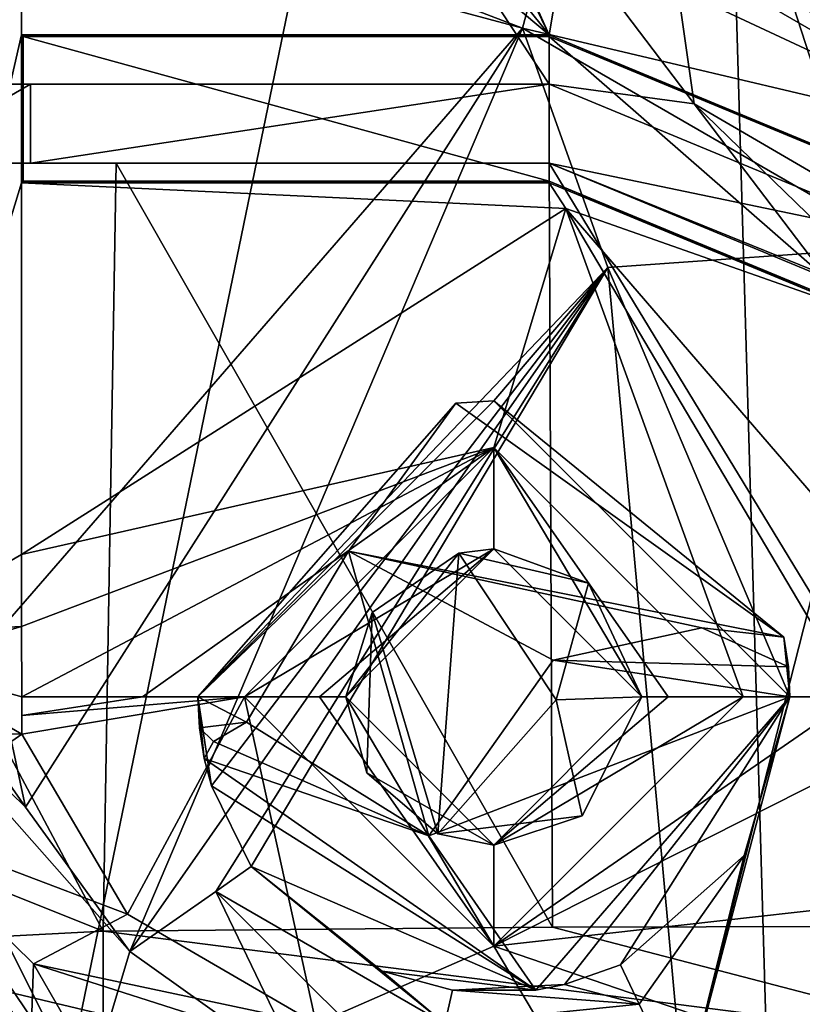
# Model space of a CAD drawing. Extents: x -250 to 250, y -968 to 894.
# Tile 196 of 256: x 116 to 124, y -960 to -950. Entities that reach past the tile are written whole.
import ezdxf

# ---------------------------------------------------------------- set-up
doc = ezdxf.new("R2010")
doc.units = 0
doc.header["$LTSCALE"] = 3.583593
for name, color, linetype in [('4474', 7, 'CONTINUOUS'), ('4476', 7, 'CONTINUOUS'), ('4477', 7, 'CONTINUOUS'), ('4503', 7, 'CONTINUOUS'), ('4518', 7, 'CONTINUOUS'), ('4568', 7, 'CONTINUOUS'), ('4581', 7, 'CONTINUOUS'), ('4586', 7, 'CONTINUOUS'), ('4597', 7, 'CONTINUOUS'), ('4615', 7, 'CONTINUOUS'), ('4624', 7, 'CONTINUOUS'), ('4625', 7, 'CONTINUOUS'), ('4630', 7, 'CONTINUOUS'), ('4641', 7, 'CONTINUOUS'), ('4663', 7, 'CONTINUOUS'), ('4691', 7, 'CONTINUOUS'), ('4694', 7, 'CONTINUOUS'), ('4720', 7, 'CONTINUOUS'), ('4747', 7, 'CONTINUOUS'), ('4760', 7, 'CONTINUOUS'), ('4774', 7, 'CONTINUOUS'), ('4776', 7, 'CONTINUOUS'), ('4779', 7, 'CONTINUOUS'), ('4783', 7, 'CONTINUOUS'), ('4791', 7, 'CONTINUOUS'), ('4828', 7, 'CONTINUOUS'), ('4835', 7, 'CONTINUOUS'), ('4836', 7, 'CONTINUOUS'), ('4837', 7, 'CONTINUOUS'), ('4838', 7, 'CONTINUOUS'), ('4841', 7, 'CONTINUOUS'), ('4862', 7, 'CONTINUOUS'), ('4869', 7, 'CONTINUOUS'), ('4895', 7, 'CONTINUOUS'), ('4898', 7, 'CONTINUOUS'), ('4907', 7, 'CONTINUOUS'), ('4929', 7, 'CONTINUOUS'), ('4931', 7, 'CONTINUOUS'), ('4941', 7, 'CONTINUOUS'), ('4952', 7, 'CONTINUOUS'), ('4959', 7, 'CONTINUOUS'), ('4962', 7, 'CONTINUOUS'), ('4990', 7, 'CONTINUOUS'), ('4998', 7, 'CONTINUOUS'), ('5010', 7, 'CONTINUOUS'), ('5012', 7, 'CONTINUOUS'), ('5055', 7, 'CONTINUOUS'), ('5063', 7, 'CONTINUOUS'), ('5074', 7, 'CONTINUOUS'), ('5101', 7, 'CONTINUOUS'), ('5121', 7, 'CONTINUOUS'), ('5136', 7, 'CONTINUOUS'), ('5138', 7, 'CONTINUOUS')]:
    doc.layers.add(name, color=color, linetype=linetype)

msp = doc.modelspace()

# ---------------------------------------------------------------- linework, layer by layer
at = {"layer": '4474', "color": 7, "linetype": 'CONTINUOUS'}
for points in [[(121.6597, -949.3202, 4.379), (121.778, -948.8787, 3.3523), (126.2836, -951.48, 3.3523), (121.6597, -949.3202, 4.379)], [(121.39, -950.3267, 4.8), (121.6597, -949.3202, 4.379), (126.2836, -951.48, 3.3523), (121.39, -950.3267, 4.8)], [(125.2239, -952.5403, 4.8), (121.39, -950.3267, 4.8), (126.2836, -951.48, 3.3523), (125.2239, -952.5403, 4.8)]]:
    msp.add_3dface(points, dxfattribs=at)
at = {"layer": '4476', "color": 7, "linetype": 'CONTINUOUS'}
for points in [[(118.1, -957.1, 3.3), (121.1, -954.1, 3.3), (118.1, -957.1, -2.7936), (118.1, -957.1, 3.3)], [(118.1, -957.1, -2.7936), (121.1, -954.1, 3.3), (120.7156, -954.1247, -3.8907), (118.1, -957.1, -2.7936)], [(120.7156, -954.1247, -3.8907), (121.1, -954.1, 3.3), (124.0384, -956.4952, -5.2405), (120.7156, -954.1247, -3.8907)], [(121.1, -954.1, 3.3), (124.1, -957.1, 3.3), (124.0384, -956.4952, -5.2405), (121.1, -954.1, 3.3)], [(124.0384, -956.4952, -5.2405), (124.1, -957.1, 3.3), (124.0846, -956.7964, -5.2656), (124.0384, -956.4952, -5.2405)], [(124.1, -957.1, 3.3), (124.1, -957.1, -5.2802), (124.0846, -956.7964, -5.2656), (124.1, -957.1, 3.3)]]:
    msp.add_3dface(points, dxfattribs=at)
at = {"layer": '4477', "color": 7, "linetype": 'CONTINUOUS'}
for points in [[(118.1164, -957.4135, -2.8098), (118.1, -957.1, 3.3), (118.1, -957.1, -2.7936), (118.1164, -957.4135, -2.8098)], [(118.1657, -957.7243, -2.842), (118.1, -957.1, 3.3), (118.1164, -957.4135, -2.8098), (118.1657, -957.7243, -2.842)], [(118.2384, -958.0008, 3.3), (118.1, -957.1, 3.3), (118.1657, -957.7243, -2.842), (118.2384, -958.0008, 3.3)], [(124.1, -957.1, -5.2802), (121.8154, -960.0135, 3.3214), (121.5243, -960.0698, -4.3915), (124.1, -957.1, -5.2802)], [(122.3837, -959.8115, 3.3), (121.8154, -960.0135, 3.3214), (124.1, -957.1, -5.2802), (122.3837, -959.8115, 3.3)], [(123.6349, -958.7045, 3.3), (122.3837, -959.8115, 3.3), (124.1, -957.1, -5.2802), (123.6349, -958.7045, 3.3)], [(124.1, -957.1, 3.3), (123.6349, -958.7045, 3.3), (124.1, -957.1, -5.2802), (124.1, -957.1, 3.3)], [(121.5243, -960.0698, -4.3915), (118.2384, -958.0008, 3.3), (118.1657, -957.7243, -2.842), (121.5243, -960.0698, -4.3915)], [(118.6409, -958.8184, 3.3), (118.2384, -958.0008, 3.3), (121.5243, -960.0698, -4.3915), (118.6409, -958.8184, 3.3)], [(119.9687, -959.8785, 3.3355), (118.6409, -958.8184, 3.3), (121.5243, -960.0698, -4.3915), (119.9687, -959.8785, 3.3355)], [(120.68, -960.0705, 3.3538), (119.9687, -959.8785, 3.3355), (121.5243, -960.0698, -4.3915), (120.68, -960.0705, 3.3538)], [(121.8154, -960.0135, 3.3214), (120.68, -960.0705, 3.3538), (121.5243, -960.0698, -4.3915), (121.8154, -960.0135, 3.3214)]]:
    msp.add_3dface(points, dxfattribs=at)
at = {"layer": '4503', "color": 7, "linetype": 'CONTINUOUS'}
for points in [[(120.7457, -955.6425, -4.1896), (119.8681, -956.2441, -3.5124), (120.5308, -958.4878, -4.1837), (120.7457, -955.6425, -4.1896)], [(120.7457, -955.6425, -4.1896), (120.5308, -958.4878, -4.1837), (121.7306, -957.1307, -5.0066), (120.7457, -955.6425, -4.1896)], [(119.8681, -956.2441, -3.5124), (119.6, -957.1, -3.33), (119.8127, -957.87, -3.5564), (119.8681, -956.2441, -3.5124)], [(119.8681, -956.2441, -3.5124), (119.8127, -957.87, -3.5564), (120.5308, -958.4878, -4.1837), (119.8681, -956.2441, -3.5124)]]:
    msp.add_3dface(points, dxfattribs=at)
at = {"layer": '4518', "color": 7, "linetype": 'CONTINUOUS'}
for points in [[(116.1578, -927.5161, 7.1333), (114.9262, -956.4589, 9.7746), (116.5114, -936.7744, 6.3749), (116.1578, -927.5161, 7.1333)], [(114.9262, -956.4589, 9.7746), (116.3132, -945.9138, 6.8), (116.5114, -936.7744, 6.3749), (114.9262, -956.4589, 9.7746)], [(116.3132, -945.9138, 6.8), (114.9262, -956.4589, 9.7746), (116.3132, -950.3942, 6.8), (116.3132, -945.9138, 6.8)], [(116.3132, -950.3942, 6.8), (114.9262, -956.4589, 9.7746), (116.3132, -951.8942, 6.8), (116.3132, -950.3942, 6.8)], [(116.3132, -951.8942, 6.8), (114.9262, -956.4589, 9.7746), (116.3132, -955.6555, 6.8), (116.3132, -951.8942, 6.8)], [(116.3132, -955.6555, 6.8), (114.9262, -956.4589, 9.7746), (116.315, -956.3858, 6.7963), (116.3132, -955.6555, 6.8)], [(114.9262, -956.4589, 9.7746), (115.0575, -956.7512, 9.4929), (116.315, -956.3858, 6.7963), (114.9262, -956.4589, 9.7746)], [(116.315, -956.3858, 6.7963), (115.0575, -956.7512, 9.4929), (116.3163, -957.1, 6.7933), (116.315, -956.3858, 6.7963)], [(115.0575, -956.7512, 9.4929), (116.3159, -957.4755, 6.7942), (116.3163, -957.1, 6.7933), (115.0575, -956.7512, 9.4929)], [(116.3163, -957.1, 6.7933), (116.3159, -957.4755, 6.7942), (116.3162, -957.2886, 6.7936), (116.3163, -957.1, 6.7933)]]:
    msp.add_3dface(points, dxfattribs=at)
at = {"layer": '4568', "color": 7, "linetype": 'CONTINUOUS'}
for points in [[(118.1, -957.1, -2.7936), (120.7156, -954.1247, -3.8907), (119.6262, -955.6219, -4.7708), (118.1, -957.1, -2.7936)], [(120.7156, -954.1247, -3.8907), (124.0384, -956.4952, -5.2405), (119.6262, -955.6219, -4.7708), (120.7156, -954.1247, -3.8907)], [(118.5927, -957.3542, -3.9214), (118.1, -957.1, -2.7936), (119.6262, -955.6219, -4.7708), (118.5927, -957.3542, -3.9214)], [(119.6262, -955.6219, -4.7708), (124.0384, -956.4952, -5.2405), (123.2078, -956.4004, -6.5384), (119.6262, -955.6219, -4.7708)], [(121.7022, -956.7257, -6.4626), (119.6262, -955.6219, -4.7708), (123.2078, -956.4004, -6.5384), (121.7022, -956.7257, -6.4626)], [(118.1164, -957.4135, -2.8098), (118.1, -957.1, -2.7936), (118.5927, -957.3542, -3.9214), (118.1164, -957.4135, -2.8098)], [(118.261, -957.5512, -3.4327), (118.1164, -957.4135, -2.8098), (118.5927, -957.3542, -3.9214), (118.261, -957.5512, -3.4327)], [(118.1657, -957.7243, -2.842), (118.1164, -957.4135, -2.8098), (118.261, -957.5512, -3.4327), (118.1657, -957.7243, -2.842)]]:
    msp.add_3dface(points, dxfattribs=at)
at = {"layer": '4581', "color": 7, "linetype": 'CONTINUOUS'}
for points in [[(116.3132, -950.3942, 6.8), (116.3132, -951.8942, 6.8), (116.3307, -950.4116, 5.8), (116.3132, -950.3942, 6.8)], [(116.3307, -950.4116, 5.8), (116.3132, -951.8942, 6.8), (116.3307, -951.8767, 5.8), (116.3307, -950.4116, 5.8)]]:
    msp.add_3dface(points, dxfattribs=at)
at = {"layer": '4586', "color": 7, "linetype": 'CONTINUOUS'}
for points in [[(117.4114, -959.6776, 4.8), (122.2541, -952.7505, 4.8), (118.2818, -959.0694, 4.3594), (117.4114, -959.6776, 4.8)], [(118.2384, -958.0008, 3.3), (122.2541, -952.7505, 4.8), (118.1, -957.1, 3.3), (118.2384, -958.0008, 3.3)], [(118.1, -957.1, 3.3), (122.2541, -952.7505, 4.8), (121.1, -954.1, 3.3), (118.1, -957.1, 3.3)], [(118.6409, -958.8184, 3.3), (122.2541, -952.7505, 4.8), (118.2384, -958.0008, 3.3), (118.6409, -958.8184, 3.3)], [(122.2541, -952.7505, 4.8), (118.6409, -958.8184, 3.3), (118.2818, -959.0694, 4.3594), (122.2541, -952.7505, 4.8)], [(121.1, -954.1, 3.3), (122.2541, -952.7505, 4.8), (124.1, -957.1, 3.3), (121.1, -954.1, 3.3)], [(122.2541, -952.7505, 4.8), (123.0256, -961.1672, 4.8), (124.1, -957.1, 3.3), (122.2541, -952.7505, 4.8)], [(124.1, -957.1, 3.3), (123.0256, -961.1672, 4.8), (123.6349, -958.7045, 3.3), (124.1, -957.1, 3.3)], [(122.5723, -960.2097, 4.3619), (122.3837, -959.8115, 3.3), (123.6349, -958.7045, 3.3), (122.5723, -960.2097, 4.3619)], [(123.0256, -961.1672, 4.8), (122.5723, -960.2097, 4.3619), (123.6349, -958.7045, 3.3), (123.0256, -961.1672, 4.8)]]:
    msp.add_3dface(points, dxfattribs=at)
at = {"layer": '4597', "color": 7, "linetype": 'CONTINUOUS'}
for points in [[(116.3132, -945.9138, 6.8), (116.3132, -950.3942, 6.8), (121.6602, -950.3942, 6.8), (116.3132, -945.9138, 6.8)], [(119.1, -947.2, 6.8), (116.3132, -945.9138, 6.8), (121.6602, -950.3942, 6.8), (119.1, -947.2, 6.8)], [(122.1532, -947.4786, 6.8), (120.1, -946.9285, 6.8), (121.6602, -950.3942, 6.8), (122.1532, -947.4786, 6.8)], [(120.1, -946.9285, 6.8), (120.1, -947.2, 6.8), (121.6602, -950.3942, 6.8), (120.1, -946.9285, 6.8)], [(120.1, -947.2, 6.8), (119.1, -947.2, 6.8), (121.6602, -950.3942, 6.8), (120.1, -947.2, 6.8)], [(125.9033, -952.1521, 6.8), (122.1532, -947.4786, 6.8), (121.6602, -950.3942, 6.8), (125.9033, -952.1521, 6.8)], [(127.3078, -950.4544, 6.8), (122.1532, -947.4786, 6.8), (125.9033, -952.1521, 6.8), (127.3078, -950.4544, 6.8)]]:
    msp.add_3dface(points, dxfattribs=at)
at = {"layer": '4615', "color": 7, "linetype": 'CONTINUOUS'}
for points in [[(118.5927, -957.3542, -3.9214), (119.6262, -955.6219, -4.7708), (120.4414, -958.5068, -5.6132), (118.5927, -957.3542, -3.9214)], [(119.6262, -955.6219, -4.7708), (121.7022, -956.7257, -6.4626), (120.4414, -958.5068, -5.6132), (119.6262, -955.6219, -4.7708)]]:
    msp.add_3dface(points, dxfattribs=at)
at = {"layer": '4624', "color": 7, "linetype": 'CONTINUOUS'}
for points in [[(121.1, -955.6, 3.3), (119.6, -957.1, 3.3), (120.7457, -955.6425, -4.1896), (121.1, -955.6, 3.3)], [(122.0601, -955.9476, -4.998), (121.1, -955.6, 3.3), (120.7457, -955.6425, -4.1896), (122.0601, -955.9476, -4.998)], [(122.6, -957.1, 3.3), (121.1, -955.6, 3.3), (122.6, -957.1, -5.2817), (122.6, -957.1, 3.3)], [(122.6, -957.1, -5.2817), (121.1, -955.6, 3.3), (122.0601, -955.9476, -4.998), (122.6, -957.1, -5.2817)], [(120.7457, -955.6425, -4.1896), (119.6, -957.1, 3.3), (119.8681, -956.2441, -3.5124), (120.7457, -955.6425, -4.1896)], [(119.8681, -956.2441, -3.5124), (119.6, -957.1, 3.3), (119.6, -957.1, -3.33), (119.8681, -956.2441, -3.5124)]]:
    msp.add_3dface(points, dxfattribs=at)
at = {"layer": '4625', "color": 7, "linetype": 'CONTINUOUS'}
for points in [[(119.6, -957.1, 3.3), (121.1, -958.6, 3.3), (119.8127, -957.87, -3.5564), (119.6, -957.1, 3.3)], [(119.6, -957.1, -3.33), (119.6, -957.1, 3.3), (119.8127, -957.87, -3.5564), (119.6, -957.1, -3.33)], [(121.1, -958.6, 3.3), (122.6, -957.1, 3.3), (121.994, -958.3045, -5.0576), (121.1, -958.6, 3.3)], [(122.6, -957.1, 3.3), (122.6, -957.1, -5.2817), (121.994, -958.3045, -5.0576), (122.6, -957.1, 3.3)], [(119.8127, -957.87, -3.5564), (121.1, -958.6, 3.3), (120.5308, -958.4878, -4.1837), (119.8127, -957.87, -3.5564)], [(120.5308, -958.4878, -4.1837), (121.1, -958.6, 3.3), (121.994, -958.3045, -5.0576), (120.5308, -958.4878, -4.1837)]]:
    msp.add_3dface(points, dxfattribs=at)
at = {"layer": '4630', "color": 7, "linetype": 'CONTINUOUS'}
for points in [[(124.0846, -956.7964, -5.2656), (121.7022, -956.7257, -6.4626), (123.2078, -956.4004, -6.5384), (124.0846, -956.7964, -5.2656)], [(124.0384, -956.4952, -5.2405), (124.0846, -956.7964, -5.2656), (123.2078, -956.4004, -6.5384), (124.0384, -956.4952, -5.2405)], [(121.7022, -956.7257, -6.4626), (124.1, -957.1, -5.2802), (120.4414, -958.5068, -5.6132), (121.7022, -956.7257, -6.4626)], [(124.0846, -956.7964, -5.2656), (124.1, -957.1, -5.2802), (121.7022, -956.7257, -6.4626), (124.0846, -956.7964, -5.2656)], [(124.1, -957.1, -5.2802), (121.5243, -960.0698, -4.3915), (120.4414, -958.5068, -5.6132), (124.1, -957.1, -5.2802)], [(118.261, -957.5512, -3.4327), (118.5927, -957.3542, -3.9214), (120.4414, -958.5068, -5.6132), (118.261, -957.5512, -3.4327)], [(118.1657, -957.7243, -2.842), (118.261, -957.5512, -3.4327), (120.4414, -958.5068, -5.6132), (118.1657, -957.7243, -2.842)], [(121.5243, -960.0698, -4.3915), (118.1657, -957.7243, -2.842), (120.4414, -958.5068, -5.6132), (121.5243, -960.0698, -4.3915)]]:
    msp.add_3dface(points, dxfattribs=at)
at = {"layer": '4641', "color": 7, "linetype": 'CONTINUOUS'}
for points in [[(121.6602, -950.4116, 5.8), (116.3132, -950.3942, 6.8), (116.3307, -950.4116, 5.8), (121.6602, -950.4116, 5.8)], [(121.6602, -950.3942, 6.8), (116.3132, -950.3942, 6.8), (121.6602, -950.4116, 5.8), (121.6602, -950.3942, 6.8)]]:
    msp.add_3dface(points, dxfattribs=at)
at = {"layer": '4663', "color": 7, "linetype": 'CONTINUOUS'}
for points in [[(116.3132, -951.8942, 6.8), (121.8302, -952.1536, 6.8), (121.6602, -951.8942, 6.8), (116.3132, -951.8942, 6.8)], [(116.3132, -951.8942, 6.8), (116.3132, -955.6555, 6.8), (121.8302, -952.1536, 6.8), (116.3132, -951.8942, 6.8)], [(121.6602, -951.8942, 6.8), (121.8302, -952.1536, 6.8), (124.842, -953.2121, 6.8), (121.6602, -951.8942, 6.8)], [(121.8302, -952.1536, 6.8), (126.1, -957.1, 6.8), (124.842, -953.2121, 6.8), (121.8302, -952.1536, 6.8)]]:
    msp.add_3dface(points, dxfattribs=at)
at = {"layer": '4691', "color": 7, "linetype": 'CONTINUOUS'}
for points in [[(116.3307, -950.4116, 5.8), (116.3307, -951.8767, 5.8), (121.6602, -951.8767, 5.8), (116.3307, -950.4116, 5.8)], [(121.6602, -950.4116, 5.8), (116.3307, -950.4116, 5.8), (121.6602, -951.8767, 5.8), (121.6602, -950.4116, 5.8)], [(121.6602, -950.4116, 5.8), (121.6602, -951.8767, 5.8), (124.8546, -953.2, 5.8), (121.6602, -950.4116, 5.8)], [(125.89, -952.1634, 5.8), (121.6602, -950.4116, 5.8), (124.8546, -953.2, 5.8), (125.89, -952.1634, 5.8)]]:
    msp.add_3dface(points, dxfattribs=at)
at = {"layer": '4694', "color": 7, "linetype": 'CONTINUOUS'}
for points in [[(121.6602, -951.8767, 5.8), (124.842, -953.2121, 6.8), (124.8546, -953.2, 5.8), (121.6602, -951.8767, 5.8)], [(121.6602, -951.8942, 6.8), (124.842, -953.2121, 6.8), (121.6602, -951.8767, 5.8), (121.6602, -951.8942, 6.8)]]:
    msp.add_3dface(points, dxfattribs=at)
at = {"layer": '4720', "color": 7, "linetype": 'CONTINUOUS'}
for points in [[(122.0601, -955.9476, -4.998), (120.7457, -955.6425, -4.1896), (121.7306, -957.1307, -5.0066), (122.0601, -955.9476, -4.998)], [(122.6, -957.1, -5.2817), (122.0601, -955.9476, -4.998), (121.7306, -957.1307, -5.0066), (122.6, -957.1, -5.2817)], [(121.994, -958.3045, -5.0576), (122.6, -957.1, -5.2817), (121.7306, -957.1307, -5.0066), (121.994, -958.3045, -5.0576)], [(120.5308, -958.4878, -4.1837), (121.994, -958.3045, -5.0576), (121.7306, -957.1307, -5.0066), (120.5308, -958.4878, -4.1837)]]:
    msp.add_3dface(points, dxfattribs=at)
at = {"layer": '4747', "color": 7, "linetype": 'CONTINUOUS'}
for points in [[(115.9947, -948.881, 4.8), (121.39, -950.3267, 4.8), (115.9947, -956.5384, 4.8), (115.9947, -948.881, 4.8)], [(115.9947, -956.5384, 4.8), (121.39, -950.3267, 4.8), (116.3529, -958.2146, 4.8), (115.9947, -956.5384, 4.8)], [(116.3529, -958.2146, 4.8), (121.39, -950.3267, 4.8), (117.4114, -959.6776, 4.8), (116.3529, -958.2146, 4.8)], [(117.4114, -959.6776, 4.8), (121.39, -950.3267, 4.8), (122.2541, -952.7505, 4.8), (117.4114, -959.6776, 4.8)], [(121.39, -950.3267, 4.8), (125.2239, -952.5403, 4.8), (122.2541, -952.7505, 4.8), (121.39, -950.3267, 4.8)], [(122.2541, -952.7505, 4.8), (125.2239, -952.5403, 4.8), (123.0256, -961.1672, 4.8), (122.2541, -952.7505, 4.8)], [(123.0256, -961.1672, 4.8), (125.2239, -952.5403, 4.8), (125.9123, -961.3341, 4.8), (123.0256, -961.1672, 4.8)]]:
    msp.add_3dface(points, dxfattribs=at)
at = {"layer": '4760', "color": 7, "linetype": 'CONTINUOUS'}
for points in [[(115.0575, -956.7512, 9.4929), (114.5785, -957.4332, 10.9188), (116.3159, -957.4755, 6.7942), (115.0575, -956.7512, 9.4929)], [(114.5785, -957.4332, 10.9188), (115, -958.3946, 10.9188), (116.3159, -957.4755, 6.7942), (114.5785, -957.4332, 10.9188)], [(116.3159, -957.4755, 6.7942), (115, -958.3946, 10.9188), (117.3881, -959.2983, 6.7321), (116.3159, -957.4755, 6.7942)], [(115, -958.3946, 10.9188), (116.4369, -959.8029, 10.8797), (117.3881, -959.2983, 6.7321), (115, -958.3946, 10.9188)], [(117.3881, -959.2983, 6.7321), (116.4369, -959.8029, 10.8797), (119.2988, -960.4094, 6.5759), (117.3881, -959.2983, 6.7321)], [(116.4369, -959.8029, 10.8797), (118.5049, -960.4644, 10.8102), (119.2988, -960.4094, 6.5759), (116.4369, -959.8029, 10.8797)]]:
    msp.add_3dface(points, dxfattribs=at)
at = {"layer": '4774', "color": 7, "linetype": 'CONTINUOUS'}
for points in [[(114.6352, -956.5384, 5.6661), (116.3529, -958.2146, 4.8), (117.4114, -959.6776, 4.8), (114.6352, -956.5384, 5.6661)], [(116.3529, -958.2146, 4.8), (114.6352, -956.5384, 5.6661), (115.1816, -956.5384, 5.0395), (116.3529, -958.2146, 4.8)], [(114.6352, -956.5384, 5.6661), (117.4114, -959.6776, 4.8), (116.9633, -961.172, 5.883), (114.6352, -956.5384, 5.6661)], [(115.9947, -956.5384, 4.8), (116.3529, -958.2146, 4.8), (115.1816, -956.5384, 5.0395), (115.9947, -956.5384, 4.8)], [(116.9633, -961.172, 5.883), (117.4114, -959.6776, 4.8), (119.1844, -960.9419, 4.8147), (116.9633, -961.172, 5.883)]]:
    msp.add_3dface(points, dxfattribs=at)
at = {"layer": '4776', "color": 7, "linetype": 'CONTINUOUS'}
for points in [[(118.6409, -958.8184, 3.3), (120.6026, -960.4097, 4.3121), (118.2818, -959.0694, 4.3594), (118.6409, -958.8184, 3.3)], [(119.9687, -959.8785, 3.3355), (120.6026, -960.4097, 4.3121), (118.6409, -958.8184, 3.3), (119.9687, -959.8785, 3.3355)], [(119.1844, -960.9419, 4.8147), (117.4114, -959.6776, 4.8), (118.2818, -959.0694, 4.3594), (119.1844, -960.9419, 4.8147)], [(120.6026, -960.4097, 4.3121), (120.4913, -961.2739, 4.8269), (118.2818, -959.0694, 4.3594), (120.6026, -960.4097, 4.3121)], [(120.4913, -961.2739, 4.8269), (119.1844, -960.9419, 4.8147), (118.2818, -959.0694, 4.3594), (120.4913, -961.2739, 4.8269)], [(120.68, -960.0705, 3.3538), (120.6026, -960.4097, 4.3121), (119.9687, -959.8785, 3.3355), (120.68, -960.0705, 3.3538)]]:
    msp.add_3dface(points, dxfattribs=at)
at = {"layer": '4779', "color": 7, "linetype": 'CONTINUOUS'}
for points in [[(127.176, -950.3247, -5.4066), (122.1532, -947.4786, -1.6857), (127.3078, -950.4544, 6.8), (127.176, -950.3247, -5.4066)], [(122.1532, -947.4786, -1.6857), (122.1532, -947.4786, 6.8), (127.3078, -950.4544, 6.8), (122.1532, -947.4786, -1.6857)]]:
    msp.add_3dface(points, dxfattribs=at)
at = {"layer": '4783', "color": 7, "linetype": 'CONTINUOUS'}
for points in [[(121.778, -948.8787, 3.3523), (121.8306, -948.6826, -2.4612), (126.4605, -951.1865, -6.1812), (121.778, -948.8787, 3.3523)], [(121.778, -948.8787, 3.3523), (126.4605, -951.1865, -6.1812), (126.2836, -951.48, 3.3523), (121.778, -948.8787, 3.3523)]]:
    msp.add_3dface(points, dxfattribs=at)
at = {"layer": '4791', "color": 7, "linetype": 'CONTINUOUS'}
for points in [[(122.1532, -947.4786, -1.6857), (127.176, -950.3247, -5.4066), (123, -944.2, -2.2719), (122.1532, -947.4786, -1.6857)], [(123, -944.2, -2.2719), (127.176, -950.3247, -5.4066), (127.5339, -948.6999, -5.4915), (123, -944.2, -2.2719)]]:
    msp.add_3dface(points, dxfattribs=at)
at = {"layer": '4828', "color": 7, "linetype": 'CONTINUOUS'}
for points in [[(115.9947, -948.881, 4.8), (115.957, -948.2446, 4.6726), (121.39, -950.3267, 4.8), (115.9947, -948.881, 4.8)], [(121.39, -950.3267, 4.8), (115.957, -948.2446, 4.6726), (121.6597, -949.3202, 4.379), (121.39, -950.3267, 4.8)]]:
    msp.add_3dface(points, dxfattribs=at)
at = {"layer": '4835', "color": 7, "linetype": 'CONTINUOUS'}
for points in [[(121.1, -954.5749, 5.7749), (118.5749, -957.1, 5.7749), (121.1, -955.6, 3.3), (121.1, -954.5749, 5.7749)], [(123.6251, -957.1, 5.7749), (121.1, -954.5749, 5.7749), (122.8664, -957.1, 4.6394), (123.6251, -957.1, 5.7749)], [(122.8664, -957.1, 4.6394), (121.1, -954.5749, 5.7749), (122.6, -957.1, 3.3), (122.8664, -957.1, 4.6394)], [(122.6, -957.1, 3.3), (121.1, -954.5749, 5.7749), (121.1, -955.6, 3.3), (122.6, -957.1, 3.3)], [(118.5749, -957.1, 5.7749), (119.3336, -957.1, 4.6394), (121.1, -955.6, 3.3), (118.5749, -957.1, 5.7749)], [(119.3336, -957.1, 4.6394), (119.6, -957.1, 3.3), (121.1, -955.6, 3.3), (119.3336, -957.1, 4.6394)]]:
    msp.add_3dface(points, dxfattribs=at)
at = {"layer": '4836', "color": 7, "linetype": 'CONTINUOUS'}
for points in [[(121.8302, -952.1536, 6.8), (116.3132, -955.6555, 6.8), (121.1, -954.5749, 5.7749), (121.8302, -952.1536, 6.8)], [(123.6251, -957.1, 5.7749), (121.8302, -952.1536, 6.8), (121.1, -954.5749, 5.7749), (123.6251, -957.1, 5.7749)], [(123.6251, -957.1, 5.7749), (124.7606, -957.1, 6.5336), (121.8302, -952.1536, 6.8), (123.6251, -957.1, 5.7749)], [(124.7606, -957.1, 6.5336), (126.1, -957.1, 6.8), (121.8302, -952.1536, 6.8), (124.7606, -957.1, 6.5336)], [(116.3132, -955.6555, 6.8), (116.315, -956.3858, 6.7963), (121.1, -954.5749, 5.7749), (116.3132, -955.6555, 6.8)], [(116.315, -956.3858, 6.7963), (116.3163, -957.1, 6.7933), (121.1, -954.5749, 5.7749), (116.315, -956.3858, 6.7963)], [(116.3163, -957.1, 6.7933), (117.5387, -957.1, 6.4906), (121.1, -954.5749, 5.7749), (116.3163, -957.1, 6.7933)], [(117.5387, -957.1, 6.4906), (118.5749, -957.1, 5.7749), (121.1, -954.5749, 5.7749), (117.5387, -957.1, 6.4906)]]:
    msp.add_3dface(points, dxfattribs=at)
at = {"layer": '4837', "color": 7, "linetype": 'CONTINUOUS'}
for points in [[(118.5749, -957.1, 5.7749), (121.1, -959.6251, 5.7749), (119.3336, -957.1, 4.6394), (118.5749, -957.1, 5.7749)], [(121.1, -959.6251, 5.7749), (119.6, -957.1, 3.3), (119.3336, -957.1, 4.6394), (121.1, -959.6251, 5.7749)], [(119.6, -957.1, 3.3), (121.1, -959.6251, 5.7749), (121.1, -958.6, 3.3), (119.6, -957.1, 3.3)], [(121.1, -959.6251, 5.7749), (123.6251, -957.1, 5.7749), (121.1, -958.6, 3.3), (121.1, -959.6251, 5.7749)], [(123.6251, -957.1, 5.7749), (122.8664, -957.1, 4.6394), (121.1, -958.6, 3.3), (123.6251, -957.1, 5.7749)], [(122.8664, -957.1, 4.6394), (122.6, -957.1, 3.3), (121.1, -958.6, 3.3), (122.8664, -957.1, 4.6394)]]:
    msp.add_3dface(points, dxfattribs=at)
at = {"layer": '4838', "color": 7, "linetype": 'CONTINUOUS'}
for points in [[(116.3159, -957.4755, 6.7942), (117.3881, -959.2983, 6.7321), (118.5749, -957.1, 5.7749), (116.3159, -957.4755, 6.7942)], [(116.3162, -957.2886, 6.7936), (116.3159, -957.4755, 6.7942), (118.5749, -957.1, 5.7749), (116.3162, -957.2886, 6.7936)], [(117.5387, -957.1, 6.4906), (116.3162, -957.2886, 6.7936), (118.5749, -957.1, 5.7749), (117.5387, -957.1, 6.4906)], [(116.3163, -957.1, 6.7933), (116.3162, -957.2886, 6.7936), (117.5387, -957.1, 6.4906), (116.3163, -957.1, 6.7933)], [(117.3881, -959.2983, 6.7321), (119.2988, -960.4094, 6.5759), (118.5749, -957.1, 5.7749), (117.3881, -959.2983, 6.7321)], [(118.5749, -957.1, 5.7749), (119.2988, -960.4094, 6.5759), (121.1, -959.6251, 5.7749), (118.5749, -957.1, 5.7749)], [(123.6251, -957.1, 5.7749), (121.1, -959.6251, 5.7749), (124.7606, -957.1, 6.5336), (123.6251, -957.1, 5.7749)], [(124.7606, -957.1, 6.5336), (121.1, -959.6251, 5.7749), (126.1, -957.1, 6.8), (124.7606, -957.1, 6.5336)], [(126.1, -957.1, 6.8), (121.1, -959.6251, 5.7749), (125.6782, -959.11, 6.8), (126.1, -957.1, 6.8)], [(121.1, -959.6251, 5.7749), (124.484, -960.7809, 6.8), (125.6782, -959.11, 6.8), (121.1, -959.6251, 5.7749)], [(119.2988, -960.4094, 6.5759), (121.6715, -960.5836, 6.4764), (121.1, -959.6251, 5.7749), (119.2988, -960.4094, 6.5759)], [(121.6715, -960.5836, 6.4764), (124.484, -960.7809, 6.8), (121.1, -959.6251, 5.7749), (121.6715, -960.5836, 6.4764)]]:
    msp.add_3dface(points, dxfattribs=at)
at = {"layer": '4841', "color": 7, "linetype": 'CONTINUOUS'}
for points in [[(115, -958.3946, 10.9188), (116.3604, -961.991, 10.882), (116.4369, -959.8029, 10.8797), (115, -958.3946, 10.9188)], [(115, -961.3651, 10.9188), (116.3604, -961.991, 10.882), (115, -958.3946, 10.9188), (115, -961.3651, 10.9188)], [(116.3604, -961.991, 10.882), (117.8376, -962.2341, 10.8343), (116.4369, -959.8029, 10.8797), (116.3604, -961.991, 10.882)], [(116.4369, -959.8029, 10.8797), (117.8376, -962.2341, 10.8343), (118.5049, -960.4644, 10.8102), (116.4369, -959.8029, 10.8797)]]:
    msp.add_3dface(points, dxfattribs=at)
at = {"layer": '4862', "color": 7, "linetype": 'CONTINUOUS'}
for points in [[(116.3132, -951.8942, 6.8), (121.6602, -951.8942, 6.8), (116.3307, -951.8767, 5.8), (116.3132, -951.8942, 6.8)], [(116.3307, -951.8767, 5.8), (121.6602, -951.8942, 6.8), (121.6602, -951.8767, 5.8), (116.3307, -951.8767, 5.8)]]:
    msp.add_3dface(points, dxfattribs=at)
at = {"layer": '4869', "color": 7, "linetype": 'CONTINUOUS'}
for points in [[(122.3837, -959.8115, 3.3), (122.5723, -960.2097, 4.3619), (121.8154, -960.0135, 3.3214), (122.3837, -959.8115, 3.3)], [(120.6026, -960.4097, 4.3121), (120.68, -960.0705, 3.3538), (122.5723, -960.2097, 4.3619), (120.6026, -960.4097, 4.3121)], [(122.5723, -960.2097, 4.3619), (120.68, -960.0705, 3.3538), (121.8154, -960.0135, 3.3214), (122.5723, -960.2097, 4.3619)], [(123.0256, -961.1672, 4.8), (120.6026, -960.4097, 4.3121), (122.5723, -960.2097, 4.3619), (123.0256, -961.1672, 4.8)]]:
    msp.add_3dface(points, dxfattribs=at)
at = {"layer": '4895', "color": 7, "linetype": 'CONTINUOUS'}
for points in [[(113.1, -956.5853, 8.9584), (113.8768, -956.5623, 7.2925), (116.9633, -961.172, 5.883), (113.1, -956.5853, 8.9584)], [(115.4724, -961.1565, 8.9061), (113.1, -956.5853, 8.9584), (116.9633, -961.172, 5.883), (115.4724, -961.1565, 8.9061)], [(114.6352, -956.5384, 5.6661), (116.9633, -961.172, 5.883), (113.8768, -956.5623, 7.2925), (114.6352, -956.5384, 5.6661)]]:
    msp.add_3dface(points, dxfattribs=at)
at = {"layer": '4898', "color": 7, "linetype": 'CONTINUOUS'}
for points in [[(125.9033, -952.1521, 6.8), (121.6602, -950.3942, 6.8), (125.89, -952.1634, 5.8), (125.9033, -952.1521, 6.8)], [(121.6602, -950.3942, 6.8), (121.6602, -950.4116, 5.8), (125.89, -952.1634, 5.8), (121.6602, -950.3942, 6.8)]]:
    msp.add_3dface(points, dxfattribs=at)
at = {"layer": '4907', "color": 7, "linetype": 'CONTINUOUS'}
msp.add_3dface([(121.8306, -948.6826, -2.4612), (126.9828, -950.1567, -7.5444), (126.4605, -951.1865, -6.1812), (121.8306, -948.6826, -2.4612)], dxfattribs=at)
at = {"layer": '4929', "color": 7, "linetype": 'CONTINUOUS'}
for points in [[(116.4038, -950.8942, 5.8604), (116.4038, -951.6942, 6.8423), (116.4038, -950.8942, 6.8423), (116.4038, -950.8942, 5.8604)], [(116.4038, -951.6942, 5.8604), (116.4038, -951.6942, 6.8423), (116.4038, -950.8942, 5.8604), (116.4038, -951.6942, 5.8604)]]:
    msp.add_3dface(points, dxfattribs=at)
at = {"layer": '4931', "color": 7, "linetype": 'CONTINUOUS'}
for points in [[(113, -950.8942, 16.0659), (119.3057, -950.8942, 17.8549), (121.6602, -950.8942, 5.8604), (113, -950.8942, 16.0659)], [(114.5276, -950.8942, 10.9604), (113, -950.8942, 16.0659), (121.6602, -950.8942, 5.8604), (114.5276, -950.8942, 10.9604)], [(114.5276, -950.8942, 10.9604), (121.6602, -950.8942, 5.8604), (115.0175, -950.8942, 9.8154), (114.5276, -950.8942, 10.9604)], [(121.6602, -950.8942, 5.8604), (116.4038, -950.8942, 6.8423), (115.0175, -950.8942, 9.8154), (121.6602, -950.8942, 5.8604)], [(116.4038, -950.8942, 5.8604), (116.4038, -950.8942, 6.8423), (121.6602, -950.8942, 5.8604), (116.4038, -950.8942, 5.8604)], [(119.3057, -950.8942, 17.8549), (121.6602, -950.8942, 18.2698), (121.6602, -950.8942, 5.8604), (119.3057, -950.8942, 17.8549)]]:
    msp.add_3dface(points, dxfattribs=at)
at = {"layer": '4941', "color": 7, "linetype": 'CONTINUOUS'}
for points in [[(123.1085, -931.6706, 16.7221), (129.7909, -959.428, 19.631), (120.994, -936.4064, 17.1413), (123.1085, -931.6706, 16.7221)], [(130.5552, -959.4248, 19.6392), (129.7909, -959.428, 19.631), (123.1085, -931.6706, 16.7221), (130.5552, -959.4248, 19.6392)], [(129.7909, -959.428, 19.631), (128.9725, -959.428, 19.6039), (120.994, -936.4064, 17.1413), (129.7909, -959.428, 19.631)], [(120.994, -936.4064, 17.1413), (128.9725, -959.428, 19.6039), (122.0817, -943.7751, 17.9176), (120.994, -936.4064, 17.1413)], [(122.0817, -943.7751, 17.9176), (123.1303, -951.0943, 18.477), (113, -937.759, 15.9426), (122.0817, -943.7751, 17.9176)], [(113, -937.759, 15.9426), (123.1303, -951.0943, 18.477), (121.6602, -950.8942, 18.2698), (113, -937.759, 15.9426)], [(113, -950.8942, 16.0659), (113, -937.759, 15.9426), (121.6602, -950.8942, 18.2698), (113, -950.8942, 16.0659)], [(128.1264, -959.4264, 19.5575), (127.1602, -959.4236, 19.4838), (122.0817, -943.7751, 17.9176), (128.1264, -959.4264, 19.5575)], [(127.1602, -959.4236, 19.4838), (127.1602, -956.3942, 19.2414), (122.0817, -943.7751, 17.9176), (127.1602, -959.4236, 19.4838)], [(122.0817, -943.7751, 17.9176), (127.1602, -956.3942, 19.2414), (123.1303, -951.0943, 18.477), (122.0817, -943.7751, 17.9176)], [(128.9725, -959.428, 19.6039), (128.1264, -959.4264, 19.5575), (122.0817, -943.7751, 17.9176), (128.9725, -959.428, 19.6039)], [(119.3057, -950.8942, 17.8549), (113, -950.8942, 16.0659), (121.6602, -950.8942, 18.2698), (119.3057, -950.8942, 17.8549)], [(123.1303, -951.0943, 18.477), (127.1602, -956.3942, 19.2414), (126.9123, -954.7615, 19.0857), (123.1303, -951.0943, 18.477)]]:
    msp.add_3dface(points, dxfattribs=at)
at = {"layer": '4952', "color": 7, "linetype": 'CONTINUOUS'}
for points in [[(117.1416, -960.3171, 14.1158), (117.1425, -959.4718, 17.3531), (126.3602, -960.6452, 14.9248), (117.1416, -960.3171, 14.1158)], [(126.3602, -960.6452, 14.9248), (117.1425, -959.4718, 17.3531), (121.6928, -959.4306, 18.6404), (126.3602, -960.6452, 14.9248)], [(126.3602, -959.4216, 19.4064), (126.3602, -960.6452, 14.9248), (121.6928, -959.4306, 18.6404), (126.3602, -959.4216, 19.4064)]]:
    msp.add_3dface(points, dxfattribs=at)
at = {"layer": '4959', "color": 7, "linetype": 'CONTINUOUS'}
for points in [[(117.1425, -959.4718, 17.3531), (114.224, -959.6247, 10.9367), (114.2145, -958.3021, 16.2839), (117.1425, -959.4718, 17.3531)], [(114.224, -959.6247, 10.9367), (117.1425, -959.4718, 17.3531), (117.1416, -960.3171, 14.1158), (114.224, -959.6247, 10.9367)], [(117.1409, -961.0759, 10.8578), (114.224, -959.6247, 10.9367), (117.1416, -960.3171, 14.1158), (117.1409, -961.0759, 10.8578)]]:
    msp.add_3dface(points, dxfattribs=at)
at = {"layer": '4962', "color": 7, "linetype": 'CONTINUOUS'}
for points in [[(112.2082, -959.4612, 18.6207), (116.905, -961.8658, 19.8762), (116.7845, -961.62, 20.2096), (112.2082, -959.4612, 18.6207)], [(114.2263, -961.3815, 18.8814), (116.905, -961.8658, 19.8762), (112.2082, -959.4612, 18.6207), (114.2263, -961.3815, 18.8814)], [(116.7308, -961.2135, 20.3425), (112.2082, -959.4612, 18.6207), (116.7845, -961.62, 20.2096), (116.7308, -961.2135, 20.3425)]]:
    msp.add_3dface(points, dxfattribs=at)
at = {"layer": '4990', "color": 7, "linetype": 'CONTINUOUS'}
msp.add_3dface([(123.4749, -933.2294, 19.9025), (131.2275, -961.0262, 22.824), (127.3531, -945.3774, 21.1793), (123.4749, -933.2294, 19.9025)], dxfattribs=at)
at = {"layer": '4998', "color": 7, "linetype": 'CONTINUOUS'}
for points in [[(116.4038, -951.6942, 5.8604), (116.4038, -950.8942, 5.8604), (121.6602, -950.8942, 5.8604), (116.4038, -951.6942, 5.8604)], [(121.6602, -951.6942, 5.8604), (116.4038, -951.6942, 5.8604), (121.6602, -950.8942, 5.8604), (121.6602, -951.6942, 5.8604)], [(125.5496, -952.5055, 5.8604), (121.6602, -951.6942, 5.8604), (121.6602, -950.8942, 5.8604), (125.5496, -952.5055, 5.8604)], [(121.6602, -951.6942, 5.8604), (125.5496, -952.5055, 5.8604), (124.9834, -953.0706, 5.8604), (121.6602, -951.6942, 5.8604)]]:
    msp.add_3dface(points, dxfattribs=at)
at = {"layer": '5010', "color": 7, "linetype": 'CONTINUOUS'}
msp.add_3dface([(130.5552, -959.4248, 19.6392), (123.1085, -931.6706, 16.7221), (130.545, -932.3998, 16.7987), (130.5552, -959.4248, 19.6392)], dxfattribs=at)
at = {"layer": '5012', "color": 7, "linetype": 'CONTINUOUS'}
for points in [[(116.4038, -950.8942, 6.8423), (115.0175, -951.6942, 9.8154), (115.0175, -950.8942, 9.8154), (116.4038, -950.8942, 6.8423)], [(116.4038, -951.6942, 6.8423), (115.0175, -951.6942, 9.8154), (116.4038, -950.8942, 6.8423), (116.4038, -951.6942, 6.8423)]]:
    msp.add_3dface(points, dxfattribs=at)
at = {"layer": '5055', "color": 7, "linetype": 'CONTINUOUS'}
for points in [[(121.6602, -951.6942, 18.3156), (113, -951.6942, 16.048), (113, -951.6942, 10.9604), (121.6602, -951.6942, 18.3156)], [(121.6602, -951.6942, 18.3156), (113, -951.6942, 10.9604), (114.5276, -951.6942, 10.9604), (121.6602, -951.6942, 18.3156)], [(121.6602, -951.6942, 18.3156), (117.272, -951.6942, 17.4036), (113, -951.6942, 16.048), (121.6602, -951.6942, 18.3156)], [(121.6602, -951.6942, 18.3156), (114.5276, -951.6942, 10.9604), (115.0175, -951.6942, 9.8154), (121.6602, -951.6942, 18.3156)], [(116.4038, -951.6942, 6.8423), (121.6602, -951.6942, 18.3156), (115.0175, -951.6942, 9.8154), (116.4038, -951.6942, 6.8423)], [(121.6602, -951.6942, 18.3156), (116.4038, -951.6942, 6.8423), (116.4038, -951.6942, 5.8604), (121.6602, -951.6942, 18.3156)], [(121.6602, -951.6942, 5.8604), (121.6602, -951.6942, 18.3156), (116.4038, -951.6942, 5.8604), (121.6602, -951.6942, 5.8604)]]:
    msp.add_3dface(points, dxfattribs=at)
at = {"layer": '5063', "color": 7, "linetype": 'CONTINUOUS'}
for points in [[(121.6602, -951.6942, 18.3156), (121.6602, -951.6942, 5.8604), (124.9834, -953.0706, 5.8604), (121.6602, -951.6942, 18.3156)], [(124.9341, -953.0221, 18.8015), (121.6602, -951.6942, 18.3156), (124.9834, -953.0706, 5.8604), (124.9341, -953.0221, 18.8015)]]:
    msp.add_3dface(points, dxfattribs=at)
at = {"layer": '5074', "color": 7, "linetype": 'CONTINUOUS'}
for points in [[(117.272, -951.6942, 17.4036), (117.1425, -959.4718, 17.3531), (113, -951.6942, 16.048), (117.272, -951.6942, 17.4036)], [(113, -951.6942, 16.048), (117.1425, -959.4718, 17.3531), (114.2145, -958.3021, 16.2839), (113, -951.6942, 16.048)], [(121.6928, -959.4306, 18.6404), (117.1425, -959.4718, 17.3531), (117.272, -951.6942, 17.4036), (121.6928, -959.4306, 18.6404)], [(121.6602, -951.6942, 18.3156), (121.6928, -959.4306, 18.6404), (117.272, -951.6942, 17.4036), (121.6602, -951.6942, 18.3156)], [(124.9341, -953.0221, 18.8015), (126.3602, -959.4216, 19.4064), (121.6602, -951.6942, 18.3156), (124.9341, -953.0221, 18.8015)], [(126.3602, -959.4216, 19.4064), (121.6928, -959.4306, 18.6404), (121.6602, -951.6942, 18.3156), (126.3602, -959.4216, 19.4064)]]:
    msp.add_3dface(points, dxfattribs=at)
at = {"layer": '5101', "color": 7, "linetype": 'CONTINUOUS'}
msp.add_3dface([(114.224, -959.6247, 10.9367), (117.1409, -961.0759, 10.8578), (114.965, -961.2233, 10.9196), (114.224, -959.6247, 10.9367)], dxfattribs=at)
at = {"layer": '5121', "color": 7, "linetype": 'CONTINUOUS'}
for points in [[(123.1303, -951.0943, 18.477), (125.5496, -952.5055, 5.8604), (121.6602, -950.8942, 5.8604), (123.1303, -951.0943, 18.477)], [(121.6602, -950.8942, 18.2698), (123.1303, -951.0943, 18.477), (121.6602, -950.8942, 5.8604), (121.6602, -950.8942, 18.2698)], [(123.1303, -951.0943, 18.477), (126.9123, -954.7615, 19.0857), (125.5496, -952.5055, 5.8604), (123.1303, -951.0943, 18.477)]]:
    msp.add_3dface(points, dxfattribs=at)
at = {"layer": '5136', "color": 7, "linetype": 'CONTINUOUS'}
for points in [[(110.5408, -932.062, 18.2285), (110.4138, -954.8176, 18.1013), (122.9961, -930.8428, 19.6516), (110.5408, -932.062, 18.2285)], [(110.4138, -954.8176, 18.1013), (112.2082, -959.4612, 18.6207), (122.9961, -930.8428, 19.6516), (110.4138, -954.8176, 18.1013)], [(112.2082, -959.4612, 18.6207), (116.7308, -961.2135, 20.3425), (122.9961, -930.8428, 19.6516), (112.2082, -959.4612, 18.6207)], [(116.7308, -961.2135, 20.3425), (123.8753, -961.0769, 22.1845), (122.9961, -930.8428, 19.6516), (116.7308, -961.2135, 20.3425)], [(123.8753, -961.0769, 22.1845), (131.2247, -961.0272, 22.8241), (122.9961, -930.8428, 19.6516), (123.8753, -961.0769, 22.1845)]]:
    msp.add_3dface(points, dxfattribs=at)
at = {"layer": '5138', "color": 7, "linetype": 'CONTINUOUS'}
for points in [[(131.2247, -961.0272, 22.8241), (123.4749, -933.2294, 19.9025), (122.9961, -930.8428, 19.6516), (131.2247, -961.0272, 22.8241)], [(123.4749, -933.2294, 19.9025), (131.2247, -961.0272, 22.8241), (131.2275, -961.0262, 22.824), (123.4749, -933.2294, 19.9025)]]:
    msp.add_3dface(points, dxfattribs=at)

doc.saveas('drawing.dxf')
